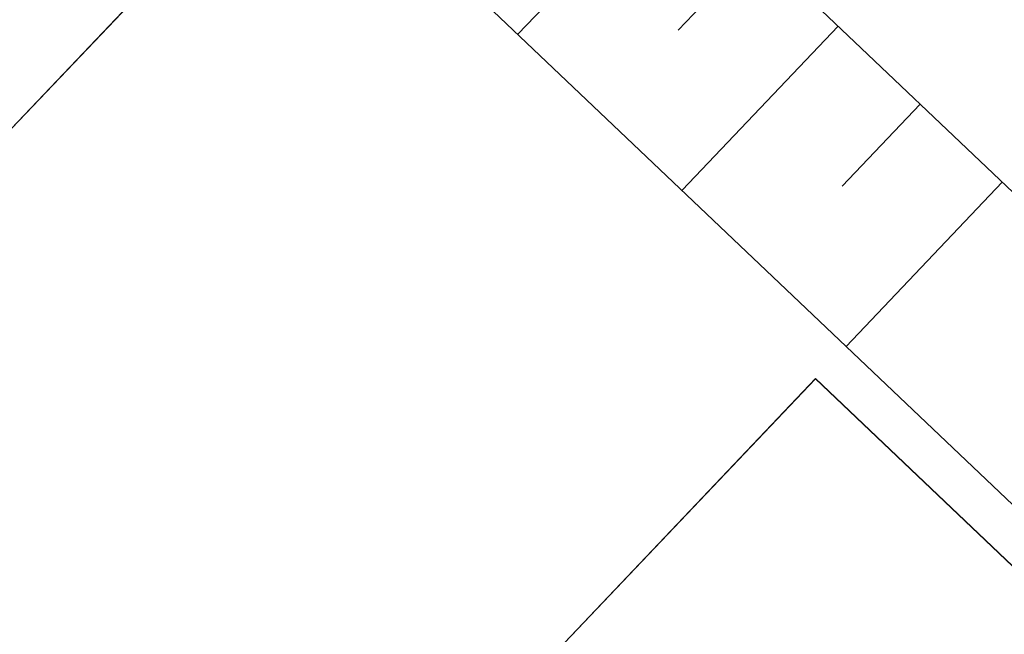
# Model space of a CAD drawing. Header units: metres. Extents: x 32343130.2 to 32343186.6, y 5699222 to 5699276.9.
# Tile 37 of 43: x 32343166.3 to 32343171.5, y 5699246.6 to 5699249.8. Entities that reach past the tile are written whole.
import ezdxf

# ---------------------------------------------------------------- set-up
doc = ezdxf.new("R2010")
doc.units = ezdxf.units.M
doc.layers.add('0-1', color=7, linetype='Continuous', lineweight=5)
for name, color, linetype, lineweight, true_color in [('A-DETL-MBND-1', 7, 'Continuous', 5, 0xcccccc), ('A-FLOR-HRAL-1', 7, 'Continuous', 5, 0xcccccc), ('A-FLOR-HRAL-2', 7, 'Continuous', 9, 0xcccccc), ('A-MASS-1', 7, 'Continuous', 9, 0xcccccc), ('A-MASS-2', 7, 'Continuous', 5, 0xcccccc)]:
    doc.layers.add(name, color=color, linetype=linetype, lineweight=lineweight, true_color=true_color)

# ---------------------------------------------------------------- blocks, each defined once
blk = doc.blocks.new('Aushub1 - Aushub-3534796-TGA_190_LP5_GR_FU-TGA-01_G_')
at = {"layer": 'A-MASS-2'}
for p, q in [((91.4488, 0.8329), (92.276, 1.7023)), ((92.2971, 0.854), (92.7107, 1.2887)), ((92.3182, 0.0057), (93.1454, 0.8751)), ((93.1665, 0.0269), (93.5801, 0.4616)), ((93.1876, -0.8214), (94.0148, 0.048))]:
    blk.add_line(p, q, dxfattribs=at)
blk = doc.blocks.new('Geländer - 60-4048510-TGA_190_LP5_GR_FU-TGA-01_G_')
at = {"layer": 'A-FLOR-HRAL-1'}
for p, q in [((-0.03, -0.03), (-0.03, 0.03)), ((-0.03, 0.03), (0.03, 0.03)), ((0.03, 0.03), (0.03, -0.03)), ((0.03, -0.03), (-0.03, -0.03))]:
    blk.add_line(p, q, dxfattribs=at)
at = {"layer": 'A-FLOR-HRAL-2'}
for p, q in [((0.03, 0.03), (-0.03, 0.03)), ((-0.03, 0.03), (-0.03, -0.03)), ((0.03, -0.03), (0.03, 0.03)), ((-0.03, -0.03), (0.03, -0.03))]:
    blk.add_line(p, q, dxfattribs=at)
blk = doc.blocks.new('Geländer - Geländer-4035054-TGA_190_LP5_GR_FU-TGA-01_G_')
for p, rotation in [((89.1728, 4.0334), 316.4272566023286), ((89.5423, 3.6819), 136.4272566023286), ((87.7943, 2.5844), 316.4272566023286), ((88.1638, 2.2329), 136.4272566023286), ((86.4157, 1.1354), 316.4272566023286), ((86.7852, 0.7839), 136.4272566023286), ((85.0372, -0.3136), 316.4272566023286), ((85.4067, -0.6651), 136.4272566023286)]:
    blk.add_blockref('Geländer - 60-4048510-TGA_190_LP5_GR_FU-TGA-01_G_', p, dxfattribs=dict(rotation=rotation))
blk = doc.blocks.new('Geländer - Geländer-4035077-TGA_190_LP5_GR_FU-TGA-01_G_')
for p, rotation in [((94.9688, -1.4808), 316.4272566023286), ((95.3383, -1.8323), 136.4272566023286), ((93.5903, -2.9298), 316.4272566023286), ((93.9598, -3.2813), 136.4272566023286), ((92.2117, -4.3788), 316.4272566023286), ((92.5812, -4.7303), 136.4272566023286), ((90.8332, -5.8278), 316.4272566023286), ((91.2027, -6.1793), 136.4272566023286)]:
    blk.add_blockref('Geländer - 60-4048510-TGA_190_LP5_GR_FU-TGA-01_G_', p, dxfattribs=dict(rotation=rotation))
blk = doc.blocks.new('ARC_190_LPX_FM_Stellplätze_rvt-1-TGA_190_LP5_GR_FU-TGA-01_G_')
at = {"layer": 'A-DETL-MBND-1'}
for p, q in [((32343164.8863, 5699247.7885), (32343167.6434, 5699250.6865)), ((32343167.6434, 5699250.6865), (32343164.8863, 5699247.7885)), ((32343164.8864, 5699247.7886), (32343167.6435, 5699250.6866)), ((32343167.6435, 5699250.6866), (32343164.8864, 5699247.7886)), ((32343170.5411, 5699247.929), (32343167.784, 5699245.031)), ((32343167.7843, 5699245.0314), (32343170.5414, 5699247.9294)), ((32343167.7843, 5699245.0314), (32343170.5411, 5699247.929)), ((32343170.5411, 5699247.929), (32343167.7843, 5699245.0314)), ((32343170.5414, 5699247.9294), (32343170.5411, 5699247.929)), ((32343173.4391, 5699245.1719), (32343170.5411, 5699247.929)), ((32343170.5411, 5699247.929), (32343173.4391, 5699245.1719)), ((32343173.4394, 5699245.1723), (32343170.5414, 5699247.9294)), ((32343170.5414, 5699247.9294), (32343173.4394, 5699245.1723))]:
    blk.add_line(p, q, dxfattribs=at)
at = {"layer": 'A-MASS-1'}
blk.add_line((32343181.5287, 5699239.4576), (32343147.043, 5699272.2667), dxfattribs=at)
at = {"layer": 'A-MASS-2'}
blk.add_line((32343179.8326, 5699239.4154), (32343147.0852, 5699270.5706), dxfattribs=at)
at = {"layer": 'A-FLOR-HRAL-1'}
for name in ['Geländer - Geländer-4035054-TGA_190_LP5_GR_FU-TGA-01_G_', 'Geländer - Geländer-4035077-TGA_190_LP5_GR_FU-TGA-01_G_']:
    blk.add_blockref(name, (32343077.7673, 5699249.1855), dxfattribs=at)
at = {"layer": 'A-MASS-2'}
blk.add_blockref('Aushub1 - Aushub-3534796-TGA_190_LP5_GR_FU-TGA-01_G_', (32343077.5163, 5699248.9216), dxfattribs=at)

msp = doc.modelspace()

# ---------------------------------------------------------------- block references
at = {"layer": '0-1'}
msp.add_blockref('ARC_190_LPX_FM_Stellplätze_rvt-1-TGA_190_LP5_GR_FU-TGA-01_G_', (0, 0), dxfattribs=at)

doc.saveas('drawing.dxf')
